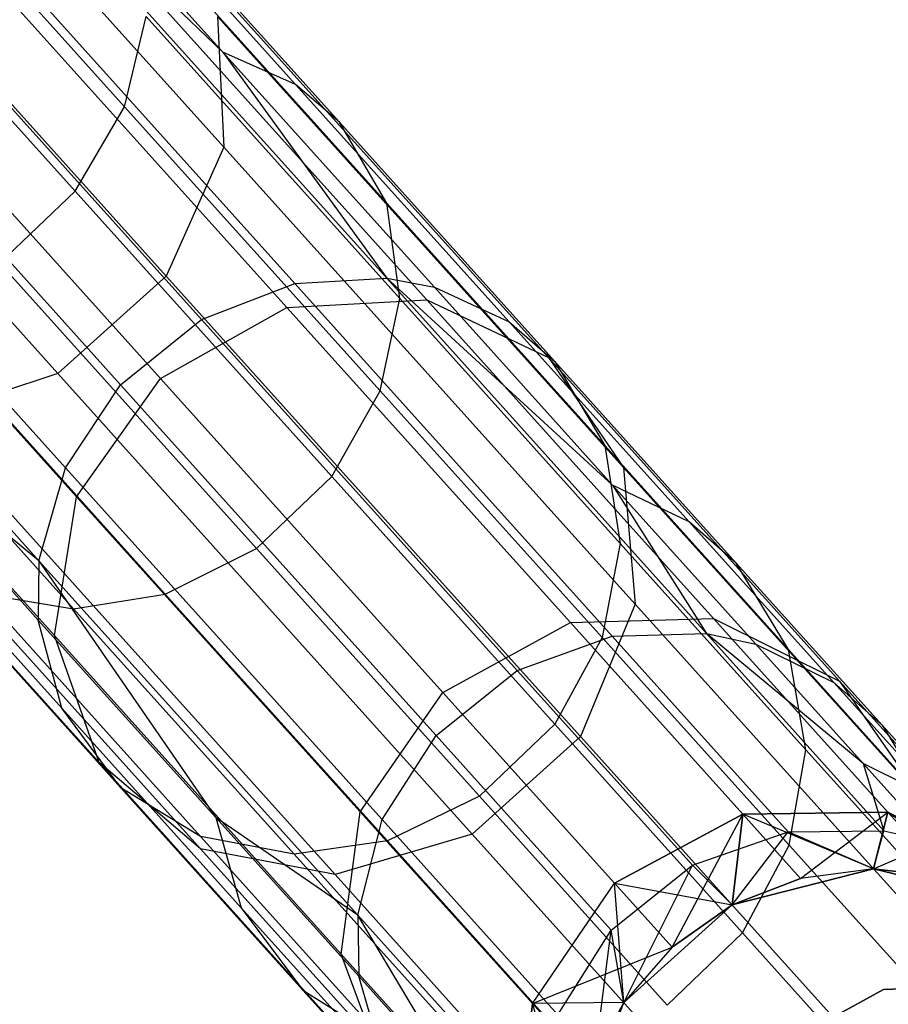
# Model space of a CAD drawing. Extents: x 0.3 to 7.1, y -3.38 to 3.38.
# Tile 224 of 256: x 5.62 to 5.91, y -2.4 to -2.07. Entities that reach past the tile are written whole.
import ezdxf

# ---------------------------------------------------------------- set-up
doc = ezdxf.new("R2010")
doc.units = 0
doc.header["$LTSCALE"] = 2.54
doc.layers.get('0').update_dxf_attribs({"linetype": 'CONTINUOUS'})

# ---------------------------------------------------------------- blocks, each defined once
blk = doc.blocks.new('SINGLES_B_BB_STL')
at = {"color": 0}
for p, q in [((5.69032, -2.11548, 15.35544), (5.52132, -1.92779, 15.01325)), ((5.69032, -2.11548, 15.35544), (5.52132, -1.92779, 15.01325)), ((5.52132, -1.92779, 13.24801), (5.69032, -2.11548, 12.90583)), ((5.52132, -1.92779, 13.24801), (5.69032, -2.11548, 12.90583)), ((5.67139, -2.1578, 15.34353), (5.50115, -1.96872, 14.99881)), ((5.67139, -2.1578, 15.34353), (5.50115, -1.96872, 14.99881)), ((5.50115, -1.96872, 13.26245), (5.67139, -2.1578, 12.91774)), ((5.50115, -1.96872, 13.26245), (5.67139, -2.1578, 12.91774)), ((5.69, -2.08432, 40.45716), (5.59515, -1.99339, 40.63713)), ((5.59515, -1.99339, 40.63713), (5.7438, -2.15849, 40.25404)), ((5.59515, -1.99339, 40.63713), (5.7438, -2.15849, 40.25404)), ((5.69, -2.08432, 40.45716), (5.59515, -1.99339, 40.63713)), ((5.56613, -1.99642, 40.6252), (5.71364, -2.16024, 40.24506)), ((5.56613, -1.99642, 40.6252), (5.71364, -2.16024, 40.24506)), ((5.61002, -1.99549, 40.64513), (5.69, -2.08432, 40.45716)), ((5.61002, -1.99549, 40.64513), (5.69, -2.08432, 40.45716)), ((5.56313, -1.99716, 40.90897), (5.65773, -2.10222, 40.72246)), ((5.56313, -1.99716, 40.90897), (5.65773, -2.10222, 40.72246)), ((5.63583, -2.18983, 15.34353), (5.46558, -2.00075, 14.99881)), ((5.63583, -2.18983, 15.34353), (5.46558, -2.00075, 14.99881)), ((5.46558, -2.00075, 13.26245), (5.63583, -2.18983, 12.91774)), ((5.46558, -2.00075, 13.26245), (5.63583, -2.18983, 12.91774)), ((5.6331, -2.0052, 40.66089), (5.71389, -2.09493, 40.47101)), ((5.6331, -2.0052, 40.66089), (5.71389, -2.09493, 40.47101)), ((5.5362, -2.00905, 40.6178), (5.683, -2.17209, 40.2395)), ((5.5362, -2.00905, 40.6178), (5.683, -2.17209, 40.2395)), ((5.6469, -2.01691, 40.67335), (5.72833, -2.10735, 40.48197)), ((5.6469, -2.01691, 40.67335), (5.72833, -2.10735, 40.48197)), ((5.75697, -2.16562, 15.78394), (5.6278, -2.02216, 15.42595)), ((5.75697, -2.16562, 15.78394), (5.6278, -2.02216, 15.42595)), ((5.6278, -2.02216, 12.83532), (5.75697, -2.16562, 12.47733)), ((5.6278, -2.02216, 12.83532), (5.75697, -2.16562, 12.47733)), ((5.54649, -2.02448, 40.91652), (5.64148, -2.12997, 40.72924)), ((5.54649, -2.02448, 40.91652), (5.64148, -2.12997, 40.72924)), ((5.71099, -2.16809, 15.79699), (5.58325, -2.02622, 15.44295)), ((5.71099, -2.16809, 15.79699), (5.58325, -2.02622, 15.44295)), ((5.58325, -2.02622, 12.81832), (5.71099, -2.16809, 12.46428)), ((5.58325, -2.02622, 12.81832), (5.71099, -2.16809, 12.46428)), ((5.50972, -2.03063, 40.61662), (5.6564, -2.19353, 40.23862)), ((5.50972, -2.03063, 40.61662), (5.6564, -2.19353, 40.23862)), ((5.79688, -2.18457, 15.76553), (5.66571, -2.03889, 15.40198)), ((5.79688, -2.18457, 15.76553), (5.66571, -2.03889, 15.40198)), ((5.66571, -2.03889, 12.85928), (5.79688, -2.18457, 12.49574)), ((5.66571, -2.03889, 12.85928), (5.79688, -2.18457, 12.49574)), ((5.66137, -2.04232, 40.69322), (5.74382, -2.1339, 40.49943)), ((5.66137, -2.04232, 40.69322), (5.74382, -2.1339, 40.49943)), ((5.54224, -2.05012, 15.44909), (5.66947, -2.19143, 15.8017)), ((5.54224, -2.05012, 15.44909), (5.66947, -2.19143, 15.8017)), ((5.66947, -2.19143, 12.45957), (5.54224, -2.05012, 12.81218)), ((5.66947, -2.19143, 12.45957), (5.54224, -2.05012, 12.81218)), ((5.49114, -2.05728, 40.62175), (5.63832, -2.22073, 40.24247)), ((5.49114, -2.05728, 40.62175), (5.63832, -2.22073, 40.24247)), ((5.65773, -2.10222, 40.72246), (5.66477, -2.07263, 40.71046)), ((5.65773, -2.10222, 40.72246), (5.66477, -2.07263, 40.71046)), ((5.66477, -2.07263, 40.71046), (5.74811, -2.16519, 40.51458)), ((5.66477, -2.07263, 40.71046), (5.74811, -2.16519, 40.51458)), ((5.68827, -2.07257, 15.37654), (5.69032, -2.11548, 15.35544)), ((5.82157, -2.22062, 15.74599), (5.68827, -2.07257, 15.37654)), ((5.82157, -2.22062, 15.74599), (5.68827, -2.07257, 15.37654)), ((5.68827, -2.07257, 15.37654), (5.69032, -2.11548, 15.35544)), ((5.68827, -2.07257, 12.88473), (5.82157, -2.22062, 12.51528)), ((5.68827, -2.07257, 12.88473), (5.82157, -2.22062, 12.51528)), ((5.68827, -2.07257, 12.88473), (5.69032, -2.11548, 12.90583)), ((5.68827, -2.07257, 12.88473), (5.69032, -2.11548, 12.90583)), ((5.48139, -2.08668, 40.63241), (5.62959, -2.25128, 40.25049)), ((5.48139, -2.08668, 40.63241), (5.62959, -2.25128, 40.25049)), ((5.71389, -2.09493, 40.47101), (5.69, -2.08432, 40.45716)), ((5.69, -2.08432, 40.45716), (5.7438, -2.15849, 40.25404)), ((5.69, -2.08432, 40.45716), (5.7438, -2.15849, 40.25404)), ((5.69, -2.08432, 40.45716), (5.75944, -2.16145, 40.26006)), ((5.71389, -2.09493, 40.47101), (5.69, -2.08432, 40.45716)), ((5.69, -2.08432, 40.45716), (5.75944, -2.16145, 40.26006)), ((5.64192, -2.23028, 15.79699), (5.51417, -2.08841, 15.44295)), ((5.64192, -2.23028, 15.79699), (5.51417, -2.08841, 15.44295)), ((5.51417, -2.08841, 12.81832), (5.64192, -2.23028, 12.46428)), ((5.51417, -2.08841, 12.81832), (5.64192, -2.23028, 12.46428)), ((5.72833, -2.10735, 40.48197), (5.71389, -2.09493, 40.47101)), ((5.71389, -2.09493, 40.47101), (5.78404, -2.17283, 40.27191)), ((5.72833, -2.10735, 40.48197), (5.71389, -2.09493, 40.47101)), ((5.71389, -2.09493, 40.47101), (5.78404, -2.17283, 40.27191)), ((5.64148, -2.12997, 40.72924), (5.65773, -2.10222, 40.72246)), ((5.64148, -2.12997, 40.72924), (5.65773, -2.10222, 40.72246)), ((5.65773, -2.10222, 40.72246), (5.74169, -2.19547, 40.52514)), ((5.65773, -2.10222, 40.72246), (5.74169, -2.19547, 40.52514)), ((5.74382, -2.1339, 40.49943), (5.72833, -2.10735, 40.48197)), ((5.72833, -2.10735, 40.48197), (5.79903, -2.18588, 40.28129)), ((5.74382, -2.1339, 40.49943), (5.72833, -2.10735, 40.48197)), ((5.72833, -2.10735, 40.48197), (5.79903, -2.18588, 40.28129)), ((5.69032, -2.11548, 15.35544), (5.67139, -2.1578, 15.34353)), ((5.69032, -2.11548, 15.35544), (5.67139, -2.1578, 15.34353)), ((5.69032, -2.11548, 12.90583), (5.67139, -2.1578, 12.91774)), ((5.69032, -2.11548, 12.90583), (5.67139, -2.1578, 12.91774)), ((5.82539, -2.2655, 15.72978), (5.69032, -2.11548, 15.35544)), ((5.82539, -2.2655, 15.72978), (5.69032, -2.11548, 15.35544)), ((5.69032, -2.11548, 12.90583), (5.82539, -2.2655, 12.53148)), ((5.69032, -2.11548, 12.90583), (5.82539, -2.2655, 12.53148)), ((5.63465, -2.27575, 15.78394), (5.50549, -2.1323, 15.42595)), ((5.63465, -2.27575, 15.78394), (5.50549, -2.1323, 15.42595)), ((5.50549, -2.1323, 12.83532), (5.63465, -2.27575, 12.47733)), ((5.50549, -2.1323, 12.83532), (5.63465, -2.27575, 12.47733)), ((5.61666, -2.15355, 40.72988), (5.64148, -2.12997, 40.72924)), ((5.61666, -2.15355, 40.72988), (5.64148, -2.12997, 40.72924)), ((5.64148, -2.12997, 40.72924), (5.72579, -2.22361, 40.5311)), ((5.64148, -2.12997, 40.72924), (5.72579, -2.22361, 40.5311)), ((5.74811, -2.16519, 40.51458), (5.74382, -2.1339, 40.49943)), ((5.74382, -2.1339, 40.49943), (5.81542, -2.21341, 40.29623)), ((5.74811, -2.16519, 40.51458), (5.74382, -2.1339, 40.49943)), ((5.74382, -2.1339, 40.49943), (5.81542, -2.21341, 40.29623)), ((5.61666, -2.15355, 40.72988), (5.701, -2.24722, 40.53166)), ((5.61666, -2.15355, 40.72988), (5.701, -2.24722, 40.53166)), ((5.67139, -2.1578, 15.34353), (5.63583, -2.18983, 15.34353)), ((5.67139, -2.1578, 15.34353), (5.63583, -2.18983, 15.34353)), ((5.67139, -2.1578, 12.91774), (5.63583, -2.18983, 12.91774)), ((5.67139, -2.1578, 12.91774), (5.63583, -2.18983, 12.91774)), ((5.80746, -2.30892, 15.72064), (5.67139, -2.1578, 15.34353)), ((5.80746, -2.30892, 15.72064), (5.67139, -2.1578, 15.34353)), ((5.67139, -2.1578, 12.91774), (5.80746, -2.30892, 12.54063)), ((5.67139, -2.1578, 12.91774), (5.80746, -2.30892, 12.54063)), ((5.71364, -2.16024, 40.24506), (5.7438, -2.15849, 40.25404)), ((5.71364, -2.16024, 40.24506), (5.7438, -2.15849, 40.25404)), ((5.7438, -2.15849, 40.25404), (5.75944, -2.16145, 40.26006)), ((5.81792, -2.22639, 40.0551), (5.7438, -2.15849, 40.25404)), ((5.7438, -2.15849, 40.25404), (5.84879, -2.27508, 39.83979)), ((5.7438, -2.15849, 40.25404), (5.84879, -2.27508, 39.83979)), ((5.81792, -2.22639, 40.0551), (5.7438, -2.15849, 40.25404)), ((5.7438, -2.15849, 40.25404), (5.75944, -2.16145, 40.26006)), ((5.683, -2.17209, 40.2395), (5.71364, -2.16024, 40.24506)), ((5.683, -2.17209, 40.2395), (5.71364, -2.16024, 40.24506)), ((5.71364, -2.16024, 40.24506), (5.81782, -2.27594, 39.83401)), ((5.71364, -2.16024, 40.24506), (5.81782, -2.27594, 39.83401)), ((5.75944, -2.16145, 40.26006), (5.81792, -2.22639, 40.0551)), ((5.75944, -2.16145, 40.26006), (5.78404, -2.17283, 40.27191)), ((5.75944, -2.16145, 40.26006), (5.81792, -2.22639, 40.0551)), ((5.75944, -2.16145, 40.26006), (5.78404, -2.17283, 40.27191)), ((5.66947, -2.19143, 15.8017), (5.71099, -2.16809, 15.79699)), ((5.66947, -2.19143, 15.8017), (5.71099, -2.16809, 15.79699)), ((5.66947, -2.19143, 12.45957), (5.71099, -2.16809, 12.46428)), ((5.66947, -2.19143, 12.45957), (5.71099, -2.16809, 12.46428)), ((5.71099, -2.16809, 15.79699), (5.75697, -2.16562, 15.78394)), ((5.71099, -2.16809, 15.79699), (5.75697, -2.16562, 15.78394)), ((5.71099, -2.16809, 12.46428), (5.75697, -2.16562, 12.47733)), ((5.71099, -2.16809, 12.46428), (5.75697, -2.16562, 12.47733)), ((5.8041, -2.2715, 16.17439), (5.71099, -2.16809, 15.79699)), ((5.8041, -2.2715, 16.17439), (5.71099, -2.16809, 15.79699)), ((5.71099, -2.16809, 12.46428), (5.8041, -2.2715, 12.08688)), ((5.71099, -2.16809, 12.46428), (5.8041, -2.2715, 12.08688)), ((5.74169, -2.19547, 40.52514), (5.74811, -2.16519, 40.51458)), ((5.74169, -2.19547, 40.52514), (5.74811, -2.16519, 40.51458)), ((5.74811, -2.16519, 40.51458), (5.82047, -2.24556, 40.30919)), ((5.74811, -2.16519, 40.51458), (5.82047, -2.24556, 40.30919)), ((5.75697, -2.16562, 15.78394), (5.79688, -2.18457, 15.76553)), ((5.85112, -2.27018, 16.16554), (5.75697, -2.16562, 15.78394)), ((5.85112, -2.27018, 16.16554), (5.75697, -2.16562, 15.78394)), ((5.75697, -2.16562, 15.78394), (5.79688, -2.18457, 15.76553)), ((5.75697, -2.16562, 12.47733), (5.85112, -2.27018, 12.09573)), ((5.75697, -2.16562, 12.47733), (5.85112, -2.27018, 12.09573)), ((5.75697, -2.16562, 12.47733), (5.79688, -2.18457, 12.49574)), ((5.75697, -2.16562, 12.47733), (5.79688, -2.18457, 12.49574)), ((5.58704, -2.16883, 40.724), (5.67108, -2.26216, 40.52649)), ((5.58704, -2.16883, 40.724), (5.67108, -2.26216, 40.52649)), ((5.64933, -2.31742, 15.76553), (5.51816, -2.17174, 15.40198)), ((5.64933, -2.31742, 15.76553), (5.51816, -2.17174, 15.40198)), ((5.51816, -2.17174, 12.85928), (5.64933, -2.31742, 12.49574)), ((5.51816, -2.17174, 12.85928), (5.64933, -2.31742, 12.49574)), ((5.55749, -2.17434, 40.7131), (5.64097, -2.26705, 40.51691)), ((5.55749, -2.17434, 40.7131), (5.64097, -2.26705, 40.51691)), ((5.6564, -2.19353, 40.23862), (5.683, -2.17209, 40.2395)), ((5.6564, -2.19353, 40.23862), (5.683, -2.17209, 40.2395)), ((5.683, -2.17209, 40.2395), (5.78667, -2.28723, 39.83043)), ((5.683, -2.17209, 40.2395), (5.78667, -2.28723, 39.83043)), ((5.78404, -2.17283, 40.27191), (5.84311, -2.23844, 40.06487)), ((5.78404, -2.17283, 40.27191), (5.79903, -2.18588, 40.28129)), ((5.78404, -2.17283, 40.27191), (5.84311, -2.23844, 40.06487)), ((5.78404, -2.17283, 40.27191), (5.79903, -2.18588, 40.28129)), ((5.79688, -2.18457, 15.76553), (5.82157, -2.22062, 15.74599)), ((5.89249, -2.29076, 16.15306), (5.79688, -2.18457, 15.76553)), ((5.89249, -2.29076, 16.15306), (5.79688, -2.18457, 15.76553)), ((5.79688, -2.18457, 15.76553), (5.82157, -2.22062, 15.74599)), ((5.79688, -2.18457, 12.49574), (5.89249, -2.29076, 12.10821)), ((5.79688, -2.18457, 12.49574), (5.89249, -2.29076, 12.10821)), ((5.79688, -2.18457, 12.49574), (5.82157, -2.22062, 12.51528)), ((5.79688, -2.18457, 12.49574), (5.82157, -2.22062, 12.51528)), ((5.79903, -2.18588, 40.28129), (5.85857, -2.252, 40.0726)), ((5.79903, -2.18588, 40.28129), (5.81542, -2.21341, 40.29623)), ((5.79903, -2.18588, 40.28129), (5.85857, -2.252, 40.0726)), ((5.79903, -2.18588, 40.28129), (5.81542, -2.21341, 40.29623)), ((5.63583, -2.18983, 15.34353), (5.59176, -2.20423, 15.35544)), ((5.63583, -2.18983, 15.34353), (5.59176, -2.20423, 15.35544)), ((5.63583, -2.18983, 12.91774), (5.59176, -2.20423, 12.90583)), ((5.63583, -2.18983, 12.91774), (5.59176, -2.20423, 12.90583)), ((5.77189, -2.34095, 15.72064), (5.63583, -2.18983, 15.34353)), ((5.77189, -2.34095, 15.72064), (5.63583, -2.18983, 15.34353)), ((5.63583, -2.18983, 12.91774), (5.77189, -2.34095, 12.54063)), ((5.63583, -2.18983, 12.91774), (5.77189, -2.34095, 12.54063)), ((5.62959, -2.25128, 40.25049), (5.56004, -2.19375, 40.45389)), ((5.56004, -2.19375, 40.45389), (5.62931, -2.27069, 40.25726)), ((5.56004, -2.19375, 40.45389), (5.62931, -2.27069, 40.25726)), ((5.62959, -2.25128, 40.25049), (5.56004, -2.19375, 40.45389)), ((5.63832, -2.22073, 40.24247), (5.6564, -2.19353, 40.23862)), ((5.63832, -2.22073, 40.24247), (5.6564, -2.19353, 40.23862)), ((5.64192, -2.23028, 15.79699), (5.66947, -2.19143, 15.8017)), ((5.64192, -2.23028, 15.79699), (5.66947, -2.19143, 15.8017)), ((5.64192, -2.23028, 12.46428), (5.66947, -2.19143, 12.45957)), ((5.64192, -2.23028, 12.46428), (5.66947, -2.19143, 12.45957)), ((5.6564, -2.19353, 40.23862), (5.75999, -2.30859, 39.82986)), ((5.6564, -2.19353, 40.23862), (5.75999, -2.30859, 39.82986)), ((5.66947, -2.19143, 15.8017), (5.7622, -2.29442, 16.17758)), ((5.66947, -2.19143, 15.8017), (5.7622, -2.29442, 16.17758)), ((5.7622, -2.29442, 12.08369), (5.66947, -2.19143, 12.45957)), ((5.7622, -2.29442, 12.08369), (5.66947, -2.19143, 12.45957)), ((5.72579, -2.22361, 40.5311), (5.74169, -2.19547, 40.52514)), ((5.72579, -2.22361, 40.5311), (5.74169, -2.19547, 40.52514)), ((5.74169, -2.19547, 40.52514), (5.81459, -2.27643, 40.31823)), ((5.74169, -2.19547, 40.52514), (5.81459, -2.27643, 40.31823)), ((5.6826, -2.34575, 15.74599), (5.5493, -2.1977, 15.37654)), ((5.6826, -2.34575, 15.74599), (5.5493, -2.1977, 15.37654)), ((5.5493, -2.1977, 12.88473), (5.6826, -2.34575, 12.51528)), ((5.5493, -2.1977, 12.88473), (5.6826, -2.34575, 12.51528)), ((5.72683, -2.35424, 15.72978), (5.59176, -2.20423, 15.35544)), ((5.72683, -2.35424, 15.72978), (5.59176, -2.20423, 15.35544)), ((5.59176, -2.20423, 12.90583), (5.72683, -2.35424, 12.53148)), ((5.59176, -2.20423, 12.90583), (5.72683, -2.35424, 12.53148)), ((5.81542, -2.21341, 40.29623), (5.8757, -2.28037, 40.08492)), ((5.81542, -2.21341, 40.29623), (5.82047, -2.24556, 40.30919)), ((5.81542, -2.21341, 40.29623), (5.8757, -2.28037, 40.08492)), ((5.81542, -2.21341, 40.29623), (5.82047, -2.24556, 40.30919)), ((5.56705, -2.22182, 40.46872), (5.63708, -2.29959, 40.26994)), ((5.56705, -2.22182, 40.46872), (5.63708, -2.29959, 40.26994)), ((5.62959, -2.25128, 40.25049), (5.63832, -2.22073, 40.24247)), ((5.62959, -2.25128, 40.25049), (5.63832, -2.22073, 40.24247)), ((5.63832, -2.22073, 40.24247), (5.74226, -2.33617, 39.83235)), ((5.63832, -2.22073, 40.24247), (5.74226, -2.33617, 39.83235)), ((5.82157, -2.22062, 15.74599), (5.82539, -2.2655, 15.72978)), ((5.91873, -2.32853, 16.13981), (5.82157, -2.22062, 15.74599)), ((5.91873, -2.32853, 16.13981), (5.82157, -2.22062, 15.74599)), ((5.82157, -2.22062, 15.74599), (5.82539, -2.2655, 15.72978)), ((5.82157, -2.22062, 12.51528), (5.91873, -2.32853, 12.12146)), ((5.82157, -2.22062, 12.51528), (5.91873, -2.32853, 12.12146)), ((5.82157, -2.22062, 12.51528), (5.82539, -2.2655, 12.53148)), ((5.82157, -2.22062, 12.51528), (5.82539, -2.2655, 12.53148)), ((5.701, -2.24722, 40.53166), (5.72579, -2.22361, 40.5311)), ((5.701, -2.24722, 40.53166), (5.72579, -2.22361, 40.5311)), ((5.72579, -2.22361, 40.5311), (5.79899, -2.30491, 40.32333)), ((5.72579, -2.22361, 40.5311), (5.79899, -2.30491, 40.32333)), ((5.84311, -2.23844, 40.06487), (5.81792, -2.22639, 40.0551)), ((5.81792, -2.22639, 40.0551), (5.84879, -2.27508, 39.83979)), ((5.81792, -2.22639, 40.0551), (5.84879, -2.27508, 39.83979)), ((5.81792, -2.22639, 40.0551), (5.86497, -2.27865, 39.84367)), ((5.84311, -2.23844, 40.06487), (5.81792, -2.22639, 40.0551)), ((5.81792, -2.22639, 40.0551), (5.86497, -2.27865, 39.84367)), ((5.63465, -2.27575, 15.78394), (5.64192, -2.23028, 15.79699)), ((5.63465, -2.27575, 15.78394), (5.64192, -2.23028, 15.79699)), ((5.63465, -2.27575, 12.47733), (5.64192, -2.23028, 12.46428)), ((5.63465, -2.27575, 12.47733), (5.64192, -2.23028, 12.46428)), ((5.73503, -2.33369, 16.17439), (5.64192, -2.23028, 15.79699)), ((5.73503, -2.33369, 16.17439), (5.64192, -2.23028, 15.79699)), ((5.64192, -2.23028, 12.46428), (5.73503, -2.33369, 12.08688)), ((5.64192, -2.23028, 12.46428), (5.73503, -2.33369, 12.08688)), ((5.85857, -2.252, 40.0726), (5.84311, -2.23844, 40.06487)), ((5.84311, -2.23844, 40.06487), (5.89064, -2.29122, 39.85129)), ((5.85857, -2.252, 40.0726), (5.84311, -2.23844, 40.06487)), ((5.84311, -2.23844, 40.06487), (5.89064, -2.29122, 39.85129)), ((5.82047, -2.24556, 40.30919), (5.81459, -2.27643, 40.31823)), ((5.82047, -2.24556, 40.30919), (5.81459, -2.27643, 40.31823)), ((5.82047, -2.24556, 40.30919), (5.88141, -2.31324, 40.09562)), ((5.82047, -2.24556, 40.30919), (5.88141, -2.31324, 40.09562)), ((5.58554, -2.24699, 40.48675), (5.65649, -2.32579, 40.28537)), ((5.58554, -2.24699, 40.48675), (5.65649, -2.32579, 40.28537)), ((5.67108, -2.26216, 40.52649), (5.701, -2.24722, 40.53166)), ((5.67108, -2.26216, 40.52649), (5.701, -2.24722, 40.53166)), ((5.701, -2.24722, 40.53166), (5.77423, -2.32855, 40.32381)), ((5.701, -2.24722, 40.53166), (5.77423, -2.32855, 40.32381)), ((5.62959, -2.25128, 40.25049), (5.62931, -2.27069, 40.25726)), ((5.62959, -2.25128, 40.25049), (5.62931, -2.27069, 40.25726)), ((5.73426, -2.36752, 39.83751), (5.62959, -2.25128, 40.25049)), ((5.62959, -2.25128, 40.25049), (5.68765, -2.33548, 40.05279)), ((5.62959, -2.25128, 40.25049), (5.68765, -2.33548, 40.05279)), ((5.73426, -2.36752, 39.83751), (5.62959, -2.25128, 40.25049)), ((5.8757, -2.28037, 40.08492), (5.85857, -2.252, 40.0726)), ((5.85857, -2.252, 40.0726), (5.90648, -2.30521, 39.85733)), ((5.8757, -2.28037, 40.08492), (5.85857, -2.252, 40.0726)), ((5.85857, -2.252, 40.0726), (5.90648, -2.30521, 39.85733)), ((5.61092, -2.262, 40.50306), (5.64097, -2.26705, 40.51691)), ((5.61092, -2.262, 40.50306), (5.64097, -2.26705, 40.51691)), ((5.61092, -2.262, 40.50306), (5.68269, -2.34172, 40.29934)), ((5.61092, -2.262, 40.50306), (5.68269, -2.34172, 40.29934)), ((5.64097, -2.26705, 40.51691), (5.67108, -2.26216, 40.52649)), ((5.64097, -2.26705, 40.51691), (5.67108, -2.26216, 40.52649)), ((5.67108, -2.26216, 40.52649), (5.74405, -2.3432, 40.31938)), ((5.67108, -2.26216, 40.52649), (5.74405, -2.3432, 40.31938)), ((5.64097, -2.26705, 40.51691), (5.71345, -2.34755, 40.31118)), ((5.64097, -2.26705, 40.51691), (5.71345, -2.34755, 40.31118)), ((5.82539, -2.2655, 15.72978), (5.80746, -2.30892, 15.72064)), ((5.82539, -2.2655, 15.72978), (5.80746, -2.30892, 15.72064)), ((5.82539, -2.2655, 12.53148), (5.80746, -2.30892, 12.54063)), ((5.82539, -2.2655, 12.53148), (5.80746, -2.30892, 12.54063)), ((5.92384, -2.37483, 16.12883), (5.82539, -2.2655, 15.72978)), ((5.92384, -2.37483, 16.12883), (5.82539, -2.2655, 15.72978)), ((5.82539, -2.2655, 12.53148), (5.92384, -2.37483, 12.13244)), ((5.82539, -2.2655, 12.53148), (5.92384, -2.37483, 12.13244)), ((5.63708, -2.29959, 40.26994), (5.62931, -2.27069, 40.25726)), ((5.62931, -2.27069, 40.25726), (5.68765, -2.33548, 40.05279)), ((5.63708, -2.29959, 40.26994), (5.62931, -2.27069, 40.25726)), ((5.62931, -2.27069, 40.25726), (5.68765, -2.33548, 40.05279)), ((5.7622, -2.29442, 16.17758), (5.8041, -2.2715, 16.17439)), ((5.7622, -2.29442, 16.17758), (5.8041, -2.2715, 16.17439)), ((5.7622, -2.29442, 12.08369), (5.8041, -2.2715, 12.08688)), ((5.7622, -2.29442, 12.08369), (5.8041, -2.2715, 12.08688)), ((5.8041, -2.2715, 16.17439), (5.85112, -2.27018, 16.16554)), ((5.8041, -2.2715, 16.17439), (5.85112, -2.27018, 16.16554)), ((5.8041, -2.2715, 12.08688), (5.85112, -2.27018, 12.09573)), ((5.8041, -2.2715, 12.08688), (5.85112, -2.27018, 12.09573)), ((5.86072, -2.33438, 16.56762), (5.8041, -2.2715, 16.17439)), ((5.86072, -2.33438, 16.56762), (5.8041, -2.2715, 16.17439)), ((5.8041, -2.2715, 12.08688), (5.86072, -2.33438, 11.69365)), ((5.8041, -2.2715, 12.08688), (5.86072, -2.33438, 11.69365)), ((5.85112, -2.27018, 16.16554), (5.89249, -2.29076, 16.15306)), ((5.90837, -2.33376, 16.56315), (5.85112, -2.27018, 16.16554)), ((5.90837, -2.33376, 16.56315), (5.85112, -2.27018, 16.16554)), ((5.85112, -2.27018, 16.16554), (5.89249, -2.29076, 16.15306)), ((5.85112, -2.27018, 12.09573), (5.90837, -2.33376, 11.69812)), ((5.85112, -2.27018, 12.09573), (5.90837, -2.33376, 11.69812)), ((5.85112, -2.27018, 12.09573), (5.89249, -2.29076, 12.10821)), ((5.85112, -2.27018, 12.09573), (5.89249, -2.29076, 12.10821)), ((5.64933, -2.31742, 15.76553), (5.63465, -2.27575, 15.78394)), ((5.7288, -2.38031, 16.16554), (5.63465, -2.27575, 15.78394)), ((5.64933, -2.31742, 15.76553), (5.63465, -2.27575, 15.78394)), ((5.7288, -2.38031, 16.16554), (5.63465, -2.27575, 15.78394)), ((5.64933, -2.31742, 12.49574), (5.63465, -2.27575, 12.47733)), ((5.63465, -2.27575, 12.47733), (5.7288, -2.38031, 12.09573)), ((5.63465, -2.27575, 12.47733), (5.7288, -2.38031, 12.09573)), ((5.64933, -2.31742, 12.49574), (5.63465, -2.27575, 12.47733)), ((5.78667, -2.28723, 39.83043), (5.81782, -2.27594, 39.83401)), ((5.78667, -2.28723, 39.83043), (5.81782, -2.27594, 39.83401)), ((5.81459, -2.27643, 40.31823), (5.79899, -2.30491, 40.32333)), ((5.81459, -2.27643, 40.31823), (5.79899, -2.30491, 40.32333)), ((5.81459, -2.27643, 40.31823), (5.87598, -2.34461, 40.10307)), ((5.81459, -2.27643, 40.31823), (5.87598, -2.34461, 40.10307)), ((5.81782, -2.27594, 39.83401), (5.84879, -2.27508, 39.83979)), ((5.81782, -2.27594, 39.83401), (5.84879, -2.27508, 39.83979)), ((5.81782, -2.27594, 39.83401), (5.87566, -2.34018, 39.40354)), ((5.81782, -2.27594, 39.83401), (5.87566, -2.34018, 39.40354)), ((5.90022, -2.3178, 39.62742), (5.84879, -2.27508, 39.83979)), ((5.84879, -2.27508, 39.83979), (5.86497, -2.27865, 39.84367)), ((5.84879, -2.27508, 39.83979), (5.90708, -2.33982, 39.40597)), ((5.84879, -2.27508, 39.83979), (5.90708, -2.33982, 39.40597)), ((5.90022, -2.3178, 39.62742), (5.84879, -2.27508, 39.83979)), ((5.84879, -2.27508, 39.83979), (5.86497, -2.27865, 39.84367)), ((5.90022, -2.3178, 39.62742), (5.86497, -2.27865, 39.84367)), ((5.86497, -2.27865, 39.84367), (5.89064, -2.29122, 39.85129)), ((5.90022, -2.3178, 39.62742), (5.86497, -2.27865, 39.84367)), ((5.86497, -2.27865, 39.84367), (5.89064, -2.29122, 39.85129)), ((5.88141, -2.31324, 40.09562), (5.8757, -2.28037, 40.08492)), ((5.8757, -2.28037, 40.08492), (5.92421, -2.33424, 39.86695)), ((5.88141, -2.31324, 40.09562), (5.8757, -2.28037, 40.08492)), ((5.8757, -2.28037, 40.08492), (5.92421, -2.33424, 39.86695)), ((5.75999, -2.30859, 39.82986), (5.78667, -2.28723, 39.83043)), ((5.75999, -2.30859, 39.82986), (5.78667, -2.28723, 39.83043)), ((5.78667, -2.28723, 39.83043), (5.84423, -2.35116, 39.40204)), ((5.78667, -2.28723, 39.83043), (5.84423, -2.35116, 39.40204)), ((5.89249, -2.29076, 16.15306), (5.91873, -2.32853, 16.13981)), ((5.95063, -2.35533, 16.55685), (5.89249, -2.29076, 16.15306)), ((5.95063, -2.35533, 16.55685), (5.89249, -2.29076, 16.15306)), ((5.89249, -2.29076, 16.15306), (5.91873, -2.32853, 16.13981)), ((5.89249, -2.29076, 12.10821), (5.95063, -2.35533, 11.70442)), ((5.89249, -2.29076, 12.10821), (5.95063, -2.35533, 11.70442)), ((5.89249, -2.29076, 12.10821), (5.91873, -2.32853, 12.12146)), ((5.89249, -2.29076, 12.10821), (5.91873, -2.32853, 12.12146)), ((5.92625, -2.33077, 39.63286), (5.89064, -2.29122, 39.85129)), ((5.89064, -2.29122, 39.85129), (5.90648, -2.30521, 39.85733)), ((5.92625, -2.33077, 39.63286), (5.89064, -2.29122, 39.85129)), ((5.89064, -2.29122, 39.85129), (5.90648, -2.30521, 39.85733)), ((5.73503, -2.33369, 16.17439), (5.7622, -2.29442, 16.17758)), ((5.73503, -2.33369, 16.17439), (5.7622, -2.29442, 16.17758)), ((5.73503, -2.33369, 12.08688), (5.7622, -2.29442, 12.08369)), ((5.73503, -2.33369, 12.08688), (5.7622, -2.29442, 12.08369)), ((5.7622, -2.29442, 16.17758), (5.81859, -2.35705, 16.56923)), ((5.7622, -2.29442, 16.17758), (5.81859, -2.35705, 16.56923)), ((5.81859, -2.35705, 11.69203), (5.7622, -2.29442, 12.08369)), ((5.81859, -2.35705, 11.69203), (5.7622, -2.29442, 12.08369)), ((5.65649, -2.32579, 40.28537), (5.63708, -2.29959, 40.26994)), ((5.63708, -2.29959, 40.26994), (5.69605, -2.36509, 40.06325)), ((5.63708, -2.29959, 40.26994), (5.69605, -2.36509, 40.06325)), ((5.65649, -2.32579, 40.28537), (5.63708, -2.29959, 40.26994)), ((5.79899, -2.30491, 40.32333), (5.77423, -2.32855, 40.32381)), ((5.79899, -2.30491, 40.32333), (5.77423, -2.32855, 40.32381)), ((5.79899, -2.30491, 40.32333), (5.86063, -2.37337, 40.10727)), ((5.79899, -2.30491, 40.32333), (5.86063, -2.37337, 40.10727)), ((5.94237, -2.34507, 39.63716), (5.90648, -2.30521, 39.85733)), ((5.90648, -2.30521, 39.85733), (5.92421, -2.33424, 39.86695)), ((5.94237, -2.34507, 39.63716), (5.90648, -2.30521, 39.85733)), ((5.90648, -2.30521, 39.85733), (5.92421, -2.33424, 39.86695)), ((5.74226, -2.33617, 39.83235), (5.75999, -2.30859, 39.82986)), ((5.74226, -2.33617, 39.83235), (5.75999, -2.30859, 39.82986)), ((5.75999, -2.30859, 39.82986), (5.81751, -2.37246, 39.4018)), ((5.75999, -2.30859, 39.82986), (5.81751, -2.37246, 39.4018)), ((5.80746, -2.30892, 15.72064), (5.77189, -2.34095, 15.72064)), ((5.80746, -2.30892, 15.72064), (5.77189, -2.34095, 15.72064)), ((5.80746, -2.30892, 12.54063), (5.77189, -2.34095, 12.54063)), ((5.80746, -2.30892, 12.54063), (5.77189, -2.34095, 12.54063)), ((5.90664, -2.41907, 16.12262), (5.80746, -2.30892, 15.72064)), ((5.90664, -2.41907, 16.12262), (5.80746, -2.30892, 15.72064)), ((5.80746, -2.30892, 12.54063), (5.90664, -2.41907, 12.13865)), ((5.80746, -2.30892, 12.54063), (5.90664, -2.41907, 12.13865)), ((5.87598, -2.34461, 40.10307), (5.88141, -2.31324, 40.09562)), ((5.87598, -2.34461, 40.10307), (5.88141, -2.31324, 40.09562)), ((5.88141, -2.31324, 40.09562), (5.93044, -2.36769, 39.8753)), ((5.88141, -2.31324, 40.09562), (5.93044, -2.36769, 39.8753)), ((5.6826, -2.34575, 15.74599), (5.64933, -2.31742, 15.76553)), ((5.74494, -2.42361, 16.15306), (5.64933, -2.31742, 15.76553)), ((5.6826, -2.34575, 15.74599), (5.64933, -2.31742, 15.76553)), ((5.74494, -2.42361, 16.15306), (5.64933, -2.31742, 15.76553)), ((5.6826, -2.34575, 12.51528), (5.64933, -2.31742, 12.49574)), ((5.64933, -2.31742, 12.49574), (5.74494, -2.42361, 12.10821)), ((5.64933, -2.31742, 12.49574), (5.74494, -2.42361, 12.10821)), ((5.6826, -2.34575, 12.51528), (5.64933, -2.31742, 12.49574)), ((5.92625, -2.33077, 39.63286), (5.90022, -2.3178, 39.62742)), ((5.90022, -2.3178, 39.62742), (5.90708, -2.33982, 39.40597)), ((5.90022, -2.3178, 39.62742), (5.90708, -2.33982, 39.40597)), ((5.90022, -2.3178, 39.62742), (5.92356, -2.34372, 39.4076)), ((5.92625, -2.33077, 39.63286), (5.90022, -2.3178, 39.62742)), ((5.90022, -2.3178, 39.62742), (5.92356, -2.34372, 39.4076)), ((5.68269, -2.34172, 40.29934), (5.65649, -2.32579, 40.28537)), ((5.65649, -2.32579, 40.28537), (5.71624, -2.39214, 40.07597)), ((5.65649, -2.32579, 40.28537), (5.71624, -2.39214, 40.07597)), ((5.68269, -2.34172, 40.29934), (5.65649, -2.32579, 40.28537)), ((5.77423, -2.32855, 40.32381), (5.74405, -2.3432, 40.31938)), ((5.77423, -2.32855, 40.32381), (5.74405, -2.3432, 40.31938)), ((5.77423, -2.32855, 40.32381), (5.8359, -2.39704, 40.10767)), ((5.77423, -2.32855, 40.32381), (5.8359, -2.39704, 40.10767)), ((5.68765, -2.33548, 40.05279), (5.69605, -2.36509, 40.06325)), ((5.68765, -2.33548, 40.05279), (5.69605, -2.36509, 40.06325)), ((5.68765, -2.33548, 40.05279), (5.73459, -2.38761, 39.84186)), ((5.73426, -2.36752, 39.83751), (5.68765, -2.33548, 40.05279)), ((5.73426, -2.36752, 39.83751), (5.68765, -2.33548, 40.05279)), ((5.68765, -2.33548, 40.05279), (5.73459, -2.38761, 39.84186)), ((5.7288, -2.38031, 16.16554), (5.73503, -2.33369, 16.17439)), ((5.7288, -2.38031, 16.16554), (5.73503, -2.33369, 16.17439)), ((5.7288, -2.38031, 12.09573), (5.73503, -2.33369, 12.08688)), ((5.7288, -2.38031, 12.09573), (5.73503, -2.33369, 12.08688)), ((5.73426, -2.36752, 39.83751), (5.74226, -2.33617, 39.83235)), ((5.73426, -2.36752, 39.83751), (5.74226, -2.33617, 39.83235)), ((5.79165, -2.39657, 16.56762), (5.73503, -2.33369, 16.17439)), ((5.79165, -2.39657, 16.56762), (5.73503, -2.33369, 16.17439)), ((5.73503, -2.33369, 12.08688), (5.79165, -2.39657, 11.69365)), ((5.73503, -2.33369, 12.08688), (5.79165, -2.39657, 11.69365)), ((5.74226, -2.33617, 39.83235), (5.79997, -2.40027, 39.40284)), ((5.74226, -2.33617, 39.83235), (5.79997, -2.40027, 39.40284)), ((5.86072, -2.33438, 16.56762), (5.81859, -2.35705, 16.56923)), ((5.86072, -2.33438, 16.56762), (5.81859, -2.35705, 16.56923)), ((5.81859, -2.35705, 11.69203), (5.86072, -2.33438, 11.69365)), ((5.81859, -2.35705, 11.69203), (5.86072, -2.33438, 11.69365)), ((5.83752, -2.37806, 16.96885), (5.86072, -2.33438, 16.56762)), ((5.83752, -2.37806, 16.96885), (5.86072, -2.33438, 16.56762)), ((5.85725, -2.36421, 16.96885), (5.86072, -2.33438, 16.56762)), ((5.85725, -2.36421, 16.96885), (5.86072, -2.33438, 16.56762)), ((5.86072, -2.33438, 11.69365), (5.85725, -2.36421, 11.29242)), ((5.86072, -2.33438, 11.69365), (5.85725, -2.36421, 11.29242)), ((5.90837, -2.33376, 16.56315), (5.86072, -2.33438, 16.56762)), ((5.90837, -2.33376, 16.56315), (5.86072, -2.33438, 16.56762)), ((5.86072, -2.33438, 11.69365), (5.90837, -2.33376, 11.69812)), ((5.86072, -2.33438, 11.69365), (5.90837, -2.33376, 11.69812)), ((5.87972, -2.35548, 16.96885), (5.86072, -2.33438, 16.56762)), ((5.87972, -2.35548, 16.96885), (5.86072, -2.33438, 16.56762)), ((5.90362, -2.35238, 11.29242), (5.86072, -2.33438, 11.69365)), ((5.90362, -2.35238, 11.29242), (5.86072, -2.33438, 11.69365)), ((5.87972, -2.35548, 11.29242), (5.86072, -2.33438, 11.69365)), ((5.87972, -2.35548, 11.29242), (5.86072, -2.33438, 11.69365)), ((5.87972, -2.35548, 16.96885), (5.90837, -2.33376, 16.56315)), ((5.87972, -2.35548, 16.96885), (5.90837, -2.33376, 16.56315)), ((5.90362, -2.35238, 16.96885), (5.90837, -2.33376, 16.56315)), ((5.90362, -2.35238, 16.96885), (5.90837, -2.33376, 16.56315)), ((5.90837, -2.33376, 11.69812), (5.90362, -2.35238, 11.29242)), ((5.90837, -2.33376, 11.69812), (5.90362, -2.35238, 11.29242)), ((5.92758, -2.35509, 16.96885), (5.90837, -2.33376, 16.56315)), ((5.92758, -2.35509, 16.96885), (5.90837, -2.33376, 16.56315)), ((5.95063, -2.35533, 16.55685), (5.90837, -2.33376, 16.56315)), ((5.95063, -2.35533, 16.55685), (5.90837, -2.33376, 16.56315)), ((5.95019, -2.36346, 11.29242), (5.90837, -2.33376, 11.69812)), ((5.90837, -2.33376, 11.69812), (5.95063, -2.35533, 11.70442)), ((5.95019, -2.36346, 11.29242), (5.90837, -2.33376, 11.69812)), ((5.92758, -2.35509, 11.29242), (5.90837, -2.33376, 11.69812)), ((5.92758, -2.35509, 11.29242), (5.90837, -2.33376, 11.69812)), ((5.90837, -2.33376, 11.69812), (5.95063, -2.35533, 11.70442)), ((5.71345, -2.34755, 40.31118), (5.68269, -2.34172, 40.29934)), ((5.68269, -2.34172, 40.29934), (5.74314, -2.40885, 40.08749)), ((5.68269, -2.34172, 40.29934), (5.74314, -2.40885, 40.08749)), ((5.71345, -2.34755, 40.31118), (5.68269, -2.34172, 40.29934)), ((5.77189, -2.34095, 15.72064), (5.72683, -2.35424, 15.72978)), ((5.77189, -2.34095, 15.72064), (5.72683, -2.35424, 15.72978)), ((5.77189, -2.34095, 12.54063), (5.72683, -2.35424, 12.53148)), ((5.77189, -2.34095, 12.54063), (5.72683, -2.35424, 12.53148)), ((5.87107, -2.45109, 16.12262), (5.77189, -2.34095, 15.72064)), ((5.87107, -2.45109, 16.12262), (5.77189, -2.34095, 15.72064)), ((5.77189, -2.34095, 12.54063), (5.87107, -2.45109, 12.13865)), ((5.77189, -2.34095, 12.54063), (5.87107, -2.45109, 12.13865)), ((5.84423, -2.35116, 39.40204), (5.87566, -2.34018, 39.40354)), ((5.84423, -2.35116, 39.40204), (5.87566, -2.34018, 39.40354)), ((5.85725, -2.36421, 39.09119), (5.87566, -2.34018, 39.40354)), ((5.85725, -2.36421, 39.09119), (5.87566, -2.34018, 39.40354)), ((5.87566, -2.34018, 39.40354), (5.90708, -2.33982, 39.40597)), ((5.87566, -2.34018, 39.40354), (5.90708, -2.33982, 39.40597)), ((5.90362, -2.35238, 39.09119), (5.87566, -2.34018, 39.40354)), ((5.90362, -2.35238, 39.09119), (5.87566, -2.34018, 39.40354)), ((5.90362, -2.35238, 39.09119), (5.90708, -2.33982, 39.40597)), ((5.90362, -2.35238, 39.09119), (5.90708, -2.33982, 39.40597)), ((5.90708, -2.33982, 39.40597), (5.92356, -2.34372, 39.4076)), ((5.90708, -2.33982, 39.40597), (5.92356, -2.34372, 39.4076)), ((5.72683, -2.35424, 15.72978), (5.6826, -2.34575, 15.74599)), ((5.77976, -2.45366, 16.13981), (5.6826, -2.34575, 15.74599)), ((5.72683, -2.35424, 15.72978), (5.6826, -2.34575, 15.74599)), ((5.77976, -2.45366, 16.13981), (5.6826, -2.34575, 15.74599)), ((5.72683, -2.35424, 12.53148), (5.6826, -2.34575, 12.51528)), ((5.6826, -2.34575, 12.51528), (5.77976, -2.45366, 12.12146)), ((5.6826, -2.34575, 12.51528), (5.77976, -2.45366, 12.12146)), ((5.72683, -2.35424, 12.53148), (5.6826, -2.34575, 12.51528)), ((5.74405, -2.3432, 40.31938), (5.71345, -2.34755, 40.31118)), ((5.74405, -2.3432, 40.31938), (5.71345, -2.34755, 40.31118)), ((5.74405, -2.3432, 40.31938), (5.8055, -2.41145, 40.10402)), ((5.74405, -2.3432, 40.31938), (5.8055, -2.41145, 40.10402)), ((5.86063, -2.37337, 40.10727), (5.87598, -2.34461, 40.10307)), ((5.86063, -2.37337, 40.10727), (5.87598, -2.34461, 40.10307)), ((5.87598, -2.34461, 40.10307), (5.92537, -2.39946, 39.88112)), ((5.87598, -2.34461, 40.10307), (5.92537, -2.39946, 39.88112)), ((5.90362, -2.35238, 39.09119), (5.92356, -2.34372, 39.4076)), ((5.90362, -2.35238, 39.09119), (5.92356, -2.34372, 39.4076)), ((5.71345, -2.34755, 40.31118), (5.77448, -2.41533, 40.09725)), ((5.71345, -2.34755, 40.31118), (5.77448, -2.41533, 40.09725)), ((5.81751, -2.37246, 39.4018), (5.84423, -2.35116, 39.40204)), ((5.81751, -2.37246, 39.4018), (5.84423, -2.35116, 39.40204)), ((5.82168, -2.39624, 39.09119), (5.84423, -2.35116, 39.40204)), ((5.82168, -2.39624, 39.09119), (5.84423, -2.35116, 39.40204)), ((5.85725, -2.36421, 39.09119), (5.84423, -2.35116, 39.40204)), ((5.85725, -2.36421, 39.09119), (5.84423, -2.35116, 39.40204)), ((5.85725, -2.36421, 1.7), (5.90362, -2.35238, 1.7)), ((5.90362, -2.35238, 16.96885), (5.85725, -2.36421, 39.09119)), ((5.85725, -2.36421, 39.09119), (5.90362, -2.35238, 39.09119)), ((5.90362, -2.35238, 16.96885), (5.85725, -2.36421, 39.09119)), ((5.85725, -2.36421, 1.7), (5.90362, -2.35238, 1.7)), ((5.85725, -2.36421, 39.09119), (5.90362, -2.35238, 39.09119)), ((5.90362, -2.35238, 16.96885), (5.87972, -2.35548, 16.96885)), ((5.90362, -2.35238, 16.96885), (5.87972, -2.35548, 16.96885)), ((5.90362, -2.35238, 11.29242), (5.87972, -2.35548, 11.29242)), ((5.90362, -2.35238, 1.7), (5.87972, -2.35548, 11.29242)), ((5.90362, -2.35238, 11.29242), (5.87972, -2.35548, 11.29242)), ((5.90362, -2.35238, 1.7), (5.87972, -2.35548, 11.29242)), ((5.90362, -2.35238, 1.7), (5.95019, -2.36346, 1.7)), ((5.95019, -2.36346, 16.96885), (5.90362, -2.35238, 39.09119)), ((5.90362, -2.35238, 39.09119), (5.95019, -2.36346, 39.09119)), ((5.92758, -2.35509, 16.96885), (5.90362, -2.35238, 39.09119)), ((5.95019, -2.36346, 16.96885), (5.90362, -2.35238, 39.09119)), ((5.92758, -2.35509, 16.96885), (5.90362, -2.35238, 39.09119)), ((5.92758, -2.35509, 16.96885), (5.90362, -2.35238, 16.96885)), ((5.90362, -2.35238, 16.96885), (5.90362, -2.35238, 39.09119)), ((5.90362, -2.35238, 16.96885), (5.90362, -2.35238, 39.09119)), ((5.92758, -2.35509, 16.96885), (5.90362, -2.35238, 16.96885)), ((5.92758, -2.35509, 11.29242), (5.90362, -2.35238, 11.29242)), ((5.90362, -2.35238, 1.7), (5.95019, -2.36346, 1.7)), ((5.90362, -2.35238, 1.7), (5.92758, -2.35509, 11.29242)), ((5.90362, -2.35238, 1.7), (5.92758, -2.35509, 11.29242)), ((5.90362, -2.35238, 1.7), (5.90362, -2.35238, 11.29242)), ((5.92758, -2.35509, 11.29242), (5.90362, -2.35238, 11.29242)), ((5.90362, -2.35238, 1.7), (5.90362, -2.35238, 11.29242)), ((5.90362, -2.35238, 39.09119), (5.95019, -2.36346, 39.09119)), ((5.82528, -2.46358, 16.12883), (5.72683, -2.35424, 15.72978)), ((5.82528, -2.46358, 16.12883), (5.72683, -2.35424, 15.72978)), ((5.72683, -2.35424, 12.53148), (5.82528, -2.46358, 12.13244)), ((5.72683, -2.35424, 12.53148), (5.82528, -2.46358, 12.13244)), ((5.87972, -2.35548, 16.96885), (5.85725, -2.36421, 39.09119)), ((5.87972, -2.35548, 16.96885), (5.85725, -2.36421, 39.09119)), ((5.87972, -2.35548, 16.96885), (5.85725, -2.36421, 16.96885)), ((5.87972, -2.35548, 16.96885), (5.85725, -2.36421, 16.96885)), ((5.87972, -2.35548, 11.29242), (5.85725, -2.36421, 11.29242)), ((5.85725, -2.36421, 1.7), (5.87972, -2.35548, 11.29242)), ((5.85725, -2.36421, 1.7), (5.87972, -2.35548, 11.29242)), ((5.87972, -2.35548, 11.29242), (5.85725, -2.36421, 11.29242)), ((5.79165, -2.39657, 16.56762), (5.81859, -2.35705, 16.56923)), ((5.79165, -2.39657, 16.56762), (5.81859, -2.35705, 16.56923)), ((5.79165, -2.39657, 11.69365), (5.81859, -2.35705, 11.69203)), ((5.79165, -2.39657, 11.69365), (5.81859, -2.35705, 11.69203)), ((5.81859, -2.35705, 16.56923), (5.83752, -2.37806, 16.96885)), ((5.82168, -2.39624, 16.96885), (5.81859, -2.35705, 16.56923)), ((5.82168, -2.39624, 16.96885), (5.81859, -2.35705, 16.56923)), ((5.81859, -2.35705, 16.56923), (5.83752, -2.37806, 16.96885)), ((5.83752, -2.37806, 11.29242), (5.81859, -2.35705, 11.69203)), ((5.81859, -2.35705, 11.69203), (5.85725, -2.36421, 11.29242)), ((5.81859, -2.35705, 11.69203), (5.85725, -2.36421, 11.29242)), ((5.83752, -2.37806, 11.29242), (5.81859, -2.35705, 11.69203)), ((5.69605, -2.36509, 40.06325), (5.71624, -2.39214, 40.07597)), ((5.69605, -2.36509, 40.06325), (5.71624, -2.39214, 40.07597)), ((5.69605, -2.36509, 40.06325), (5.7435, -2.41779, 39.85003)), ((5.69605, -2.36509, 40.06325), (5.7435, -2.41779, 39.85003)), ((5.82168, -2.39624, 1.7), (5.85725, -2.36421, 1.7)), ((5.85725, -2.36421, 16.96885), (5.82168, -2.39624, 39.09119)), ((5.82168, -2.39624, 39.09119), (5.85725, -2.36421, 39.09119)), ((5.85725, -2.36421, 16.96885), (5.82168, -2.39624, 39.09119)), ((5.82168, -2.39624, 11.29242), (5.85725, -2.36421, 1.7)), ((5.82168, -2.39624, 1.7), (5.85725, -2.36421, 1.7)), ((5.82168, -2.39624, 11.29242), (5.85725, -2.36421, 1.7)), ((5.82168, -2.39624, 39.09119), (5.85725, -2.36421, 39.09119)), ((5.85725, -2.36421, 16.96885), (5.83752, -2.37806, 16.96885)), ((5.85725, -2.36421, 16.96885), (5.83752, -2.37806, 16.96885)), ((5.85725, -2.36421, 11.29242), (5.83752, -2.37806, 11.29242)), ((5.83752, -2.37806, 11.29242), (5.85725, -2.36421, 1.7)), ((5.83752, -2.37806, 11.29242), (5.85725, -2.36421, 1.7)), ((5.85725, -2.36421, 11.29242), (5.83752, -2.37806, 11.29242)), ((5.85725, -2.36421, 16.96885), (5.85725, -2.36421, 39.09119)), ((5.85725, -2.36421, 16.96885), (5.85725, -2.36421, 39.09119)), ((5.85725, -2.36421, 1.7), (5.85725, -2.36421, 11.29242)), ((5.85725, -2.36421, 1.7), (5.85725, -2.36421, 11.29242)), ((5.76976, -2.42667, 39.62614), (5.73426, -2.36752, 39.83751)), ((5.73426, -2.36752, 39.83751), (5.79237, -2.43206, 39.40501)), ((5.73426, -2.36752, 39.83751), (5.79237, -2.43206, 39.40501)), ((5.73426, -2.36752, 39.83751), (5.73459, -2.38761, 39.84186)), ((5.73426, -2.36752, 39.83751), (5.73459, -2.38761, 39.84186)), ((5.76976, -2.42667, 39.62614), (5.73426, -2.36752, 39.83751)), ((5.79997, -2.40027, 39.40284), (5.81751, -2.37246, 39.4018)), ((5.79997, -2.40027, 39.40284), (5.81751, -2.37246, 39.4018)), ((5.81217, -2.41381, 39.09119), (5.81751, -2.37246, 39.4018)), ((5.81217, -2.41381, 39.09119), (5.81751, -2.37246, 39.4018)), ((5.82168, -2.39624, 39.09119), (5.81751, -2.37246, 39.4018)), ((5.82168, -2.39624, 39.09119), (5.81751, -2.37246, 39.4018)), ((5.8359, -2.39704, 40.10767), (5.86063, -2.37337, 40.10727)), ((5.8359, -2.39704, 40.10767), (5.86063, -2.37337, 40.10727)), ((5.86063, -2.37337, 40.10727), (5.91023, -2.42845, 39.8844)), ((5.86063, -2.37337, 40.10727), (5.91023, -2.42845, 39.8844)), ((5.79165, -2.39657, 11.69365), (5.83752, -2.37806, 11.29242)), ((5.79165, -2.39657, 11.69365), (5.83752, -2.37806, 11.29242)), ((5.83752, -2.37806, 16.96885), (5.82168, -2.39624, 39.09119)), ((5.83752, -2.37806, 16.96885), (5.82168, -2.39624, 39.09119)), ((5.83752, -2.37806, 16.96885), (5.82168, -2.39624, 16.96885)), ((5.83752, -2.37806, 16.96885), (5.82168, -2.39624, 16.96885)), ((5.83752, -2.37806, 11.29242), (5.82168, -2.39624, 11.29242)), ((5.83752, -2.37806, 11.29242), (5.82168, -2.39624, 11.29242)), ((5.74494, -2.42361, 16.15306), (5.7288, -2.38031, 16.16554)), ((5.78605, -2.4439, 16.56315), (5.7288, -2.38031, 16.16554)), ((5.74494, -2.42361, 16.15306), (5.7288, -2.38031, 16.16554)), ((5.78605, -2.4439, 16.56315), (5.7288, -2.38031, 16.16554)), ((5.74494, -2.42361, 12.10821), (5.7288, -2.38031, 12.09573)), ((5.7288, -2.38031, 12.09573), (5.78605, -2.4439, 11.69812)), ((5.7288, -2.38031, 12.09573), (5.78605, -2.4439, 11.69812)), ((5.74494, -2.42361, 12.10821), (5.7288, -2.38031, 12.09573)), ((5.7435, -2.41779, 39.85003), (5.73459, -2.38761, 39.84186)), ((5.76976, -2.42667, 39.62614), (5.73459, -2.38761, 39.84186)), ((5.7435, -2.41779, 39.85003), (5.73459, -2.38761, 39.84186)), ((5.76976, -2.42667, 39.62614), (5.73459, -2.38761, 39.84186)), ((5.9069, -2.39198, 1.9), (5.95292, -2.39036, 1.9)), ((5.95292, -2.39036, 1.7), (5.9069, -2.39198, 1.7)), ((5.95292, -2.39036, 1.7), (5.9069, -2.39198, 1.7)), ((5.9069, -2.39198, 1.9), (5.95292, -2.39036, 1.9)), ((5.71624, -2.39214, 40.07597), (5.74314, -2.40885, 40.08749)), ((5.71624, -2.39214, 40.07597), (5.74314, -2.40885, 40.08749)), ((5.71624, -2.39214, 40.07597), (5.76431, -2.44553, 39.85996)), ((5.71624, -2.39214, 40.07597), (5.76431, -2.44553, 39.85996)), ((5.86648, -2.41406, 1.9), (5.9069, -2.39198, 1.9)), ((5.9069, -2.39198, 1.7), (5.86648, -2.41406, 1.7)), ((5.9069, -2.39198, 1.7), (5.86648, -2.41406, 1.7)), ((5.86648, -2.41406, 1.9), (5.9069, -2.39198, 1.9)), ((5.9069, -2.39198, 1.7), (5.9069, -2.39198, 1.9)), ((5.9069, -2.39198, 1.7), (5.9069, -2.39198, 1.9)), ((5.78605, -2.4439, 16.56315), (5.79165, -2.39657, 16.56762)), ((5.78605, -2.4439, 16.56315), (5.79165, -2.39657, 16.56762)), ((5.79165, -2.39657, 11.69365), (5.78605, -2.4439, 11.69812)), ((5.79165, -2.39657, 11.69365), (5.78605, -2.4439, 11.69812)), ((5.82168, -2.39624, 16.96885), (5.79165, -2.39657, 16.56762)), ((5.82168, -2.39624, 16.96885), (5.79165, -2.39657, 16.56762)), ((5.82168, -2.39624, 11.29242), (5.79165, -2.39657, 11.69365)), ((5.82168, -2.39624, 11.29242), (5.79165, -2.39657, 11.69365)), ((5.80506, -2.44112, 16.96885), (5.79165, -2.39657, 16.56762)), ((5.80506, -2.44112, 16.96885), (5.79165, -2.39657, 16.56762)), ((5.81064, -2.41767, 16.96885), (5.79165, -2.39657, 16.56762)), ((5.81064, -2.41767, 16.96885), (5.79165, -2.39657, 16.56762)), ((5.81064, -2.41767, 11.29242), (5.79165, -2.39657, 11.69365)), ((5.81064, -2.41767, 11.29242), (5.79165, -2.39657, 11.69365)), ((5.80506, -2.44112, 1.7), (5.82168, -2.39624, 1.7)), ((5.80506, -2.44112, 1.7), (5.82168, -2.39624, 1.7)), ((5.80506, -2.44112, 11.29242), (5.82168, -2.39624, 1.7)), ((5.80506, -2.44112, 11.29242), (5.82168, -2.39624, 1.7)), ((5.82168, -2.39624, 16.96885), (5.81064, -2.41767, 16.96885)), ((5.82168, -2.39624, 16.96885), (5.81064, -2.41767, 16.96885)), ((5.82168, -2.39624, 11.29242), (5.81064, -2.41767, 11.29242)), ((5.81064, -2.41767, 11.29242), (5.82168, -2.39624, 1.7)), ((5.81064, -2.41767, 11.29242), (5.82168, -2.39624, 1.7)), ((5.82168, -2.39624, 11.29242), (5.81064, -2.41767, 11.29242)), ((5.82168, -2.39624, 16.96885), (5.81217, -2.41381, 39.09119)), ((5.81217, -2.41381, 39.09119), (5.82168, -2.39624, 39.09119)), ((5.82168, -2.39624, 16.96885), (5.81217, -2.41381, 39.09119)), ((5.81217, -2.41381, 39.09119), (5.82168, -2.39624, 39.09119)), ((5.82168, -2.39624, 16.96885), (5.82168, -2.39624, 39.09119)), ((5.82168, -2.39624, 16.96885), (5.82168, -2.39624, 39.09119)), ((5.82168, -2.39624, 11.29242), (5.82168, -2.39624, 1.7)), ((5.82168, -2.39624, 11.29242), (5.82168, -2.39624, 1.7))]:
    blk.add_line(p, q, dxfattribs=at)

msp = doc.modelspace()

# ---------------------------------------------------------------- block references
at = {"color": 0}
msp.add_blockref('SINGLES_B_BB_STL', (0, 0), dxfattribs=at)

doc.saveas('drawing.dxf')
